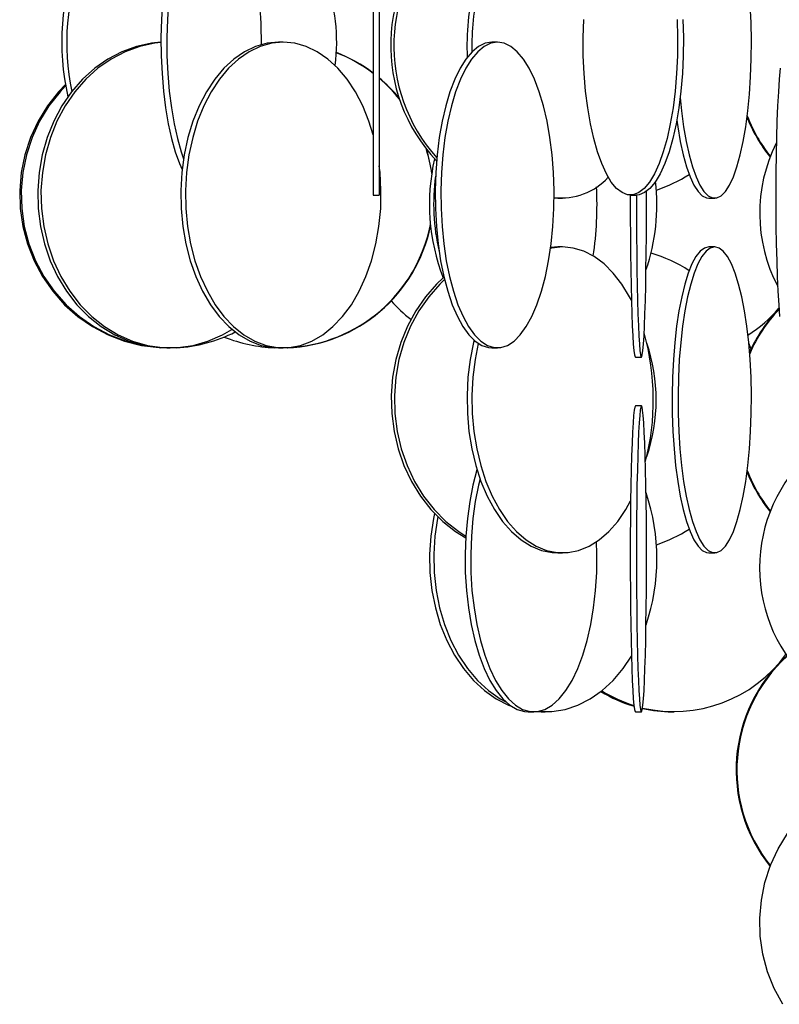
# Model space of a CAD drawing. Header units: millimetres. Extents: x 689 to 2936, y 194 to 2979.
# Tile 3 of 44: x 757 to 881, y 1172 to 1333. Entities that reach past the tile are written whole.
import ezdxf

# ---------------------------------------------------------------- set-up
doc = ezdxf.new("R2010")
doc.units = ezdxf.units.MM

msp = doc.modelspace()

# ---------------------------------------------------------------- linework, layer by layer
at = {"color": 7, "linetype": 'Continuous', "lineweight": 25}
for p, q in [((814.38, 1353.99), (814.38, 1303.99)), ((815.38, 1353.99), (815.38, 1303.99)), ((799.68, 1328.99), (798.92, 1328.99)), ((834.71, 1328.99), (833.78, 1328.99)), ((814.38, 1303.99), (815.38, 1303.99)), ((843.97, 1303.51), (844.55, 1303.49)), ((844.55, 1303.49), (845.36, 1303.49)), ((856.44, 1303.99), (857.39, 1303.99)), ((869.25, 1303.49), (870.22, 1303.49)), ((844.55, 1295.49), (843.41, 1295.41)), ((845.36, 1295.49), (844.55, 1295.49)), ((870.22, 1295.49), (869.25, 1295.49)), ((780.66, 1278.99), (781.2, 1278.99)), ((798.92, 1278.99), (799.68, 1278.99)), ((833.78, 1278.99), (834.71, 1278.99)), ((876.16, 1278.78), (875.8, 1279.74)), ((857.25, 1277.49), (858.25, 1277.49)), ((858.25, 1269.49), (857.25, 1269.49)), ((844.55, 1245.49), (845.36, 1245.49)), ((869.25, 1245.49), (870.22, 1245.49)), ((839.74, 1219.49), (840.65, 1219.49)), ((841.08, 1219.51), (841.84, 1219.49)), ((841.84, 1219.49), (842.53, 1219.49)), ((857.25, 1219.49), (858.25, 1219.49)), ((863.24, 1219.49), (863.6, 1219.49))]:
    msp.add_line(p, q, dxfattribs=at)
at = {"color": 7, "linetype": 'Continuous', "lineweight": 25, "flags": 128}
for points in [[(781.21, 1343.9), (781.14, 1343.56), (780.65, 1341.06), (780.26, 1338.38), (779.96, 1335.58), (779.77, 1332.68), (779.69, 1329.73), (779.72, 1326.77), (779.86, 1323.84), (780.1, 1320.98), (780.44, 1318.24), (780.88, 1315.64), (781.42, 1313.24), (782.03, 1311.05), (782.73, 1309.12), (783.15, 1308.14)], [(781.86, 1342.47), (781.6, 1341.06), (781.21, 1338.38), (780.91, 1335.58), (780.73, 1332.68), (780.64, 1329.73), (780.67, 1326.77), (780.81, 1323.84), (781.05, 1320.98), (781.39, 1318.24), (781.83, 1315.64), (782.37, 1313.24), (782.99, 1311.05), (783.38, 1309.89)], [(864.59, 1319.92), (864.81, 1317.74), (865.15, 1315.14), (865.56, 1312.74), (866.04, 1310.55), (866.58, 1308.62), (867.17, 1306.96), (867.81, 1305.61), (868.47, 1304.58), (869.16, 1303.88), (869.87, 1303.53), (870.58, 1303.53), (871.29, 1303.88), (871.98, 1304.58), (872.64, 1305.61), (873.28, 1306.96), (873.87, 1308.62), (874.4, 1310.55), (874.88, 1312.74), (875.3, 1315.14), (875.64, 1317.74), (875.91, 1320.48), (876.1, 1323.34), (876.2, 1326.27), (876.22, 1329.23), (876.16, 1332.18), (876.01, 1335.08)], [(864.08, 1332.68), (864.16, 1329.73), (864.13, 1326.77), (864, 1323.84), (863.76, 1320.98), (863.41, 1318.24), (862.97, 1315.64), (862.44, 1313.24), (861.82, 1311.05), (861.12, 1309.12), (860.37, 1307.46), (859.55, 1306.11), (858.69, 1305.08), (857.8, 1304.38), (856.89, 1304.03), (855.98, 1304.03), (855.07, 1304.38), (854.18, 1305.08), (853.32, 1306.11), (852.51, 1307.46), (851.75, 1309.12), (851.06, 1311.05), (850.44, 1313.24), (849.9, 1315.64), (849.46, 1318.24), (849.12, 1320.98), (848.88, 1323.84), (848.74, 1326.77), (848.72, 1329.73), (848.8, 1332.68)], [(865.03, 1332.68), (865.11, 1329.73), (865.08, 1326.77), (864.95, 1323.84), (864.71, 1320.98), (864.36, 1318.24), (863.92, 1315.64), (863.39, 1313.24), (862.77, 1311.05), (862.08, 1309.12), (861.32, 1307.46), (860.5, 1306.11), (859.64, 1305.08), (858.75, 1304.38), (857.85, 1304.03), (857.39, 1303.99)], [(779.69, 1328.96), (778.16, 1328.81), (775.7, 1328.29), (773.3, 1327.42), (771.01, 1326.23), (768.85, 1324.72), (766.86, 1322.93), (765.06, 1320.86), (763.49, 1318.56), (762.15, 1316.06), (761.07, 1313.38), (760.27, 1310.58), (759.75, 1307.68), (759.53, 1304.73), (759.6, 1301.77), (759.97, 1298.84), (760.63, 1295.98), (761.58, 1293.24), (762.79, 1290.64), (764.25, 1288.24), (765.94, 1286.05), (767.83, 1284.12), (769.91, 1282.46), (772.14, 1281.11), (774.49, 1280.08), (776.92, 1279.38), (779.41, 1279.03), (780.66, 1278.99)], [(779.69, 1328.92), (778.7, 1328.81), (776.23, 1328.29), (773.84, 1327.42), (771.54, 1326.23), (769.39, 1324.72), (767.39, 1322.93), (765.6, 1320.86), (764.02, 1318.56), (762.68, 1316.06), (761.6, 1313.38), (760.8, 1310.58), (760.29, 1307.68), (760.06, 1304.73), (760.14, 1301.77), (760.51, 1298.84), (761.17, 1295.98), (762.11, 1293.24), (763.32, 1290.64), (764.78, 1288.24), (766.47, 1286.05), (768.37, 1284.12), (770.45, 1282.46), (772.67, 1281.11), (775.02, 1280.08), (777.46, 1279.38), (779.95, 1279.03), (782.45, 1279.03), (784.94, 1279.38), (787.37, 1280.08), (789.72, 1281.11), (791.29, 1282.02)], [(798.92, 1328.99), (797.03, 1328.81), (795.16, 1328.29), (793.35, 1327.42), (791.62, 1326.23), (789.99, 1324.72), (788.48, 1322.93), (787.12, 1320.86), (785.93, 1318.56), (784.92, 1316.06), (784.1, 1313.38), (783.49, 1310.58), (783.1, 1307.68), (782.94, 1304.73), (782.99, 1301.77), (783.27, 1298.84), (783.77, 1295.98), (784.48, 1293.24), (785.4, 1290.64), (786.5, 1288.24), (787.78, 1286.05), (789.22, 1284.12), (790.79, 1282.46), (792.47, 1281.11), (794.25, 1280.08), (796.09, 1279.38), (797.97, 1279.03), (798.92, 1278.99)], [(799.68, 1328.99), (797.79, 1328.81), (795.93, 1328.29), (794.12, 1327.42), (792.38, 1326.23), (790.75, 1324.72), (789.25, 1322.93), (787.89, 1320.86), (786.7, 1318.56), (785.68, 1316.06), (784.87, 1313.38), (784.26, 1310.58), (783.87, 1307.68), (783.71, 1304.73), (783.76, 1301.77), (784.04, 1298.84), (784.54, 1295.98), (785.25, 1293.24), (786.17, 1290.64), (787.27, 1288.24), (788.55, 1286.05), (789.98, 1284.12), (791.56, 1282.46), (793.24, 1281.11), (795.02, 1280.08), (796.86, 1279.38), (798.74, 1279.03), (800.63, 1279.03), (802.51, 1279.38), (804.35, 1280.08), (806.13, 1281.11), (807.81, 1282.46), (809.39, 1284.12), (810.82, 1286.05), (812.1, 1288.24), (813.2, 1290.64), (814.12, 1293.24), (814.83, 1295.98), (815.33, 1298.84), (815.61, 1301.77), (815.66, 1304.73), (815.5, 1307.68), (815.38, 1308.75)], [(814.38, 1313.84), (813.69, 1316.06), (812.67, 1318.56), (811.48, 1320.86), (810.12, 1322.93), (808.62, 1324.72), (806.98, 1326.23), (805.25, 1327.42), (803.44, 1328.29), (801.58, 1328.81), (799.68, 1328.99)], [(833.78, 1328.99), (832.68, 1328.81), (831.6, 1328.29), (830.55, 1327.42), (829.55, 1326.23), (828.6, 1324.72), (827.73, 1322.93), (826.94, 1320.86), (826.25, 1318.56), (825.66, 1316.06), (825.19, 1313.38), (824.84, 1310.58), (824.61, 1307.68), (824.52, 1304.73), (824.55, 1301.77), (824.71, 1298.84), (825, 1295.98), (825.41, 1293.24), (825.94, 1290.64), (826.58, 1288.24), (827.32, 1286.05), (828.16, 1284.12), (829.07, 1282.46), (830.04, 1281.11), (831.07, 1280.08), (832.14, 1279.38), (833.23, 1279.03), (833.78, 1278.99)], [(834.71, 1328.99), (833.61, 1328.81), (832.53, 1328.29), (831.48, 1327.42), (830.48, 1326.23), (829.53, 1324.72), (828.66, 1322.93), (827.87, 1320.86), (827.18, 1318.56), (826.59, 1316.06), (826.12, 1313.38), (825.77, 1310.58), (825.54, 1307.68), (825.45, 1304.73), (825.48, 1301.77), (825.64, 1298.84), (825.93, 1295.98), (826.34, 1293.24), (826.87, 1290.64), (827.51, 1288.24), (828.25, 1286.05), (829.08, 1284.12), (829.99, 1282.46), (830.97, 1281.11), (832, 1280.08), (833.07, 1279.38), (834.16, 1279.03), (835.25, 1279.03), (836.34, 1279.38), (837.41, 1280.08), (838.44, 1281.11), (839.42, 1282.46), (840.33, 1284.12), (841.16, 1286.05), (841.9, 1288.24), (842.54, 1290.64), (843.07, 1293.24), (843.48, 1295.98), (843.77, 1298.84), (843.93, 1301.77), (843.97, 1304.73), (843.87, 1307.68), (843.64, 1310.58), (843.29, 1313.38), (842.82, 1316.06), (842.23, 1318.56), (841.54, 1320.86), (840.75, 1322.93), (839.88, 1324.72), (838.94, 1326.23), (837.93, 1327.42), (836.88, 1328.29), (835.8, 1328.81), (834.71, 1328.99)], [(880.92, 1324.72), (880.77, 1322.93), (880.63, 1320.86), (880.51, 1318.56), (880.4, 1316.06), (880.32, 1313.38), (880.26, 1310.58), (880.22, 1307.68), (880.2, 1304.73), (880.21, 1301.77), (880.23, 1298.84), (880.28, 1295.98), (880.36, 1293.24), (880.45, 1290.64), (880.56, 1288.24), (880.7, 1286.05), (880.84, 1284.12)], [(764.07, 1322.06), (762.93, 1320.86), (761.12, 1318.56), (759.59, 1316.06), (758.35, 1313.38), (757.43, 1310.58), (756.84, 1307.68), (756.59, 1304.73), (756.67, 1301.77), (757.1, 1298.84), (757.85, 1295.98), (758.93, 1293.24), (760.32, 1290.64), (761.99, 1288.24), (763.93, 1286.05), (766.1, 1284.12), (768.49, 1282.46), (771.04, 1281.11), (773.73, 1280.08), (776.52, 1279.38), (779.37, 1279.03), (779.68, 1279.02)], [(764.1, 1321.85), (763.18, 1320.86), (761.37, 1318.56), (759.83, 1316.06), (758.6, 1313.38), (757.68, 1310.58), (757.09, 1307.68), (756.83, 1304.73), (756.92, 1301.77), (757.34, 1298.84), (758.1, 1295.98), (759.18, 1293.24), (760.56, 1290.64), (762.24, 1288.24), (764.18, 1286.05), (766.35, 1284.12), (768.73, 1282.46), (771.29, 1281.11), (773.98, 1280.08), (776.77, 1279.38), (777.99, 1279.19)], [(864.03, 1316.21), (864.18, 1315.14), (864.59, 1312.74), (865.07, 1310.55), (865.61, 1308.62), (866.2, 1306.96), (866.83, 1305.61), (867.5, 1304.58), (868.19, 1303.88), (868.9, 1303.53), (869.25, 1303.49)], [(824, 1307.74), (823.4, 1310.58), (823.19, 1311.31)], [(857.42, 1303.99), (857.42, 1303.23), (857.43, 1300.27), (857.44, 1297.34), (857.47, 1294.48), (857.5, 1291.74), (857.55, 1289.14), (857.61, 1286.74), (857.67, 1284.55), (857.75, 1282.62), (857.83, 1280.96), (857.92, 1279.61), (858.01, 1278.58), (858.1, 1277.88), (858.2, 1277.53), (858.3, 1277.53), (858.39, 1277.88), (858.49, 1278.58), (858.58, 1279.61), (858.67, 1280.96), (858.75, 1282.62), (858.82, 1284.55), (858.89, 1286.74), (858.95, 1289.14), (858.99, 1291.74), (859.03, 1294.48), (859.06, 1297.34), (859.07, 1300.27), (859.07, 1303.23), (859.07, 1304.59)], [(856.42, 1303.99), (856.42, 1303.23), (856.43, 1300.27), (856.44, 1297.34), (856.47, 1294.48), (856.5, 1291.74), (856.55, 1289.14), (856.61, 1286.74), (856.67, 1284.55), (856.75, 1282.62), (856.83, 1280.96), (856.92, 1279.61), (857.01, 1278.58), (857.1, 1277.88), (857.2, 1277.53), (857.25, 1277.49)], [(845.36, 1295.49), (843.6, 1295.31), (843.39, 1295.27)], [(856.61, 1286.78), (856.3, 1287.36), (855.04, 1289.43), (853.64, 1291.22), (852.13, 1292.73), (850.52, 1293.92), (848.84, 1294.79), (847.11, 1295.31), (845.36, 1295.49)], [(869.25, 1295.49), (868.54, 1295.31), (867.84, 1294.79), (867.16, 1293.92), (866.51, 1292.73), (865.9, 1291.22), (865.34, 1289.43), (864.83, 1287.36), (864.38, 1285.06), (864, 1282.56), (863.69, 1279.88), (863.47, 1277.08), (863.32, 1274.18), (863.26, 1271.23), (863.28, 1268.27), (863.38, 1265.34), (863.57, 1262.48), (863.84, 1259.74), (864.18, 1257.14), (864.59, 1254.74), (865.07, 1252.55), (865.61, 1250.62), (866.2, 1248.96), (866.83, 1247.61), (867.5, 1246.58), (868.19, 1245.88), (868.9, 1245.53), (869.25, 1245.49)], [(870.22, 1295.49), (869.51, 1295.31), (868.81, 1294.79), (868.14, 1293.92), (867.48, 1292.73), (866.87, 1291.22), (866.31, 1289.43), (865.8, 1287.36), (865.35, 1285.06), (864.97, 1282.56), (864.66, 1279.88), (864.44, 1277.08), (864.29, 1274.18), (864.23, 1271.23), (864.25, 1268.27), (864.35, 1265.34), (864.54, 1262.48), (864.81, 1259.74), (865.15, 1257.14), (865.56, 1254.74), (866.04, 1252.55), (866.58, 1250.62), (867.17, 1248.96), (867.81, 1247.61), (868.47, 1246.58), (869.16, 1245.88), (869.87, 1245.53), (870.58, 1245.53), (871.29, 1245.88), (871.98, 1246.58), (872.64, 1247.61), (873.28, 1248.96), (873.87, 1250.62), (874.4, 1252.55), (874.88, 1254.74), (875.3, 1257.14), (875.64, 1259.74), (875.91, 1262.48), (876.1, 1265.34), (876.2, 1268.27), (876.22, 1271.23), (876.16, 1274.18), (876.01, 1277.08), (875.78, 1279.88), (875.48, 1282.56), (875.1, 1285.06), (874.65, 1287.36), (874.14, 1289.43), (873.58, 1291.22), (872.96, 1292.73), (872.31, 1293.92), (871.63, 1294.79), (870.93, 1295.31), (870.22, 1295.49)], [(825.85, 1290.45), (824.76, 1289.43), (822.94, 1287.36), (821.34, 1285.06), (819.99, 1282.56), (818.9, 1279.88), (818.09, 1277.08), (817.56, 1274.18), (817.34, 1271.23), (817.41, 1268.27), (817.79, 1265.34), (818.46, 1262.48), (819.41, 1259.74), (820.64, 1257.14), (822.11, 1254.74), (823.83, 1252.55), (825.75, 1250.62), (827.85, 1248.96), (829.51, 1247.93)], [(826.06, 1290.17), (825.28, 1289.43), (823.46, 1287.36), (821.86, 1285.06), (820.51, 1282.56), (819.42, 1279.88), (818.6, 1277.08), (818.08, 1274.18), (817.86, 1271.23), (817.93, 1268.27), (818.31, 1265.34), (818.97, 1262.48), (819.93, 1259.74), (821.15, 1257.14), (822.63, 1254.74), (824.34, 1252.55), (826.26, 1250.62), (828.37, 1248.96), (829.53, 1248.22)], [(830.89, 1280.23), (830.81, 1279.88), (830.25, 1277.08), (829.88, 1274.18), (829.73, 1271.23), (829.78, 1268.27), (830.04, 1265.34), (830.5, 1262.48), (831.16, 1259.74), (832.01, 1257.14), (833.04, 1254.74), (834.22, 1252.55), (835.55, 1250.62), (837.01, 1248.96), (838.57, 1247.61), (840.22, 1246.58), (841.93, 1245.88), (843.67, 1245.53), (844.55, 1245.49)], [(831.57, 1279.71), (831.05, 1277.08), (830.69, 1274.18), (830.53, 1271.23), (830.58, 1268.27), (830.84, 1265.34), (831.31, 1262.48), (831.97, 1259.74), (832.82, 1257.14), (833.84, 1254.74), (835.03, 1252.55), (836.36, 1250.62), (837.81, 1248.96), (839.38, 1247.61), (841.03, 1246.58), (842.73, 1245.88), (844.48, 1245.53), (846.24, 1245.53), (847.98, 1245.88), (849.69, 1246.58), (851.34, 1247.61), (852.9, 1248.96), (854.36, 1250.62), (855.69, 1252.55), (856.48, 1253.96)], [(857.25, 1269.49), (857.15, 1269.31), (857.05, 1268.79), (856.96, 1267.92), (856.87, 1266.73), (856.79, 1265.22), (856.71, 1263.43), (856.64, 1261.36), (856.58, 1259.06), (856.53, 1256.56), (856.48, 1253.88), (856.45, 1251.08), (856.43, 1248.18), (856.42, 1245.23), (856.43, 1242.27), (856.44, 1239.34), (856.47, 1236.48), (856.5, 1233.74), (856.55, 1231.14), (856.61, 1228.74), (856.67, 1226.55), (856.75, 1224.62), (856.83, 1222.96), (856.92, 1221.61), (857.01, 1220.58), (857.1, 1219.88), (857.2, 1219.53), (857.25, 1219.49)], [(858.25, 1269.49), (858.15, 1269.31), (858.05, 1268.79), (857.96, 1267.92), (857.87, 1266.73), (857.79, 1265.22), (857.71, 1263.43), (857.64, 1261.36), (857.58, 1259.06), (857.52, 1256.56), (857.48, 1253.88), (857.45, 1251.08), (857.43, 1248.18), (857.42, 1245.23), (857.43, 1242.27), (857.44, 1239.34), (857.47, 1236.48), (857.5, 1233.74), (857.55, 1231.14), (857.61, 1228.74), (857.67, 1226.55), (857.75, 1224.62), (857.83, 1222.96), (857.92, 1221.61), (858.01, 1220.58), (858.1, 1219.88), (858.2, 1219.53), (858.3, 1219.53), (858.39, 1219.88), (858.49, 1220.58), (858.58, 1221.61), (858.67, 1222.96), (858.75, 1224.62), (858.82, 1226.55), (858.89, 1228.74), (858.95, 1231.14), (858.99, 1233.74), (859.03, 1236.48), (859.06, 1239.34), (859.07, 1242.27), (859.07, 1245.23), (859.07, 1248.18), (859.05, 1251.08), (859.01, 1253.88), (858.97, 1256.56), (858.92, 1259.06), (858.86, 1261.36), (858.79, 1263.43), (858.71, 1265.22), (858.63, 1266.73), (858.54, 1267.92), (858.44, 1268.79), (858.35, 1269.31), (858.25, 1269.49)], [(831.35, 1259.08), (831.35, 1259.06), (830.69, 1256.56), (830.17, 1253.88), (829.78, 1251.08), (829.52, 1248.18), (829.42, 1245.23), (829.45, 1242.27), (829.63, 1239.34), (829.96, 1236.48), (830.42, 1233.74), (831.01, 1231.14), (831.72, 1228.74), (832.54, 1226.55), (833.47, 1224.62), (834.49, 1222.96), (835.57, 1221.61), (836.72, 1220.58), (837.91, 1219.88), (839.13, 1219.53), (839.74, 1219.49)], [(831.85, 1257.58), (831.61, 1256.56), (831.08, 1253.88), (830.69, 1251.08), (830.44, 1248.18), (830.33, 1245.23), (830.36, 1242.27), (830.54, 1239.34), (830.87, 1236.48), (831.33, 1233.74), (831.92, 1231.14), (832.63, 1228.74), (833.46, 1226.55), (834.38, 1224.62), (835.4, 1222.96), (836.49, 1221.61), (837.63, 1220.58), (838.82, 1219.88), (840.04, 1219.53), (841.26, 1219.53), (842.47, 1219.88), (843.66, 1220.58), (844.81, 1221.61), (845.9, 1222.96), (846.91, 1224.62), (847.84, 1226.55), (848.67, 1228.74), (849.38, 1231.14), (849.97, 1233.74), (850.43, 1236.48), (850.75, 1239.34), (850.93, 1242.27), (850.97, 1245.23), (850.91, 1247.3)], [(824.41, 1251.91), (824.24, 1251.08), (823.79, 1248.18), (823.6, 1245.23), (823.66, 1242.27), (823.98, 1239.34), (824.55, 1236.48), (825.36, 1233.74), (826.41, 1231.14), (827.67, 1228.74), (829.13, 1226.55), (830.77, 1224.62), (832.56, 1222.96), (834.48, 1221.61), (836.51, 1220.58), (836.99, 1220.39)], [(824.97, 1251.34), (824.92, 1251.08), (824.47, 1248.18), (824.28, 1245.23), (824.35, 1242.27), (824.66, 1239.34), (825.23, 1236.48), (826.05, 1233.74), (827.09, 1231.14), (828.35, 1228.74), (829.81, 1226.55), (831.45, 1224.62), (833.24, 1222.96), (835.17, 1221.61), (836.1, 1221.09)], [(841.33, 1219.54), (841.44, 1219.53), (843.61, 1219.53), (845.75, 1219.88), (847.86, 1220.58), (849.88, 1221.61), (851.81, 1222.96), (853.6, 1224.62), (855.24, 1226.55), (856.61, 1228.59)], [(881.34, 1171.64), (879.95, 1174.24), (878.86, 1176.98), (878.1, 1179.84), (877.68, 1182.77), (877.59, 1185.73), (877.85, 1188.68), (878.44, 1191.58), (879.37, 1194.38), (880.6, 1197.06), (882.14, 1199.56)]]:
    msp.add_lwpolyline(points, dxfattribs=at)
at = {"color": 7, "linetype": 'Continuous', "lineweight": 25}
for centre, radius, start, end in [((844.78, 1328.46), 27.54, 133.4489, 223.3095), ((845.37, 1328.45), 27.6, 134.4045, 221.7902), ((803.04, 1328.94), 39.58, 158.1803, 192.98), ((804.45, 1328.93), 40.17, 159.3962, 191.5285), ((778.15, 1329), 30.27, 352.7406, 20.1418), ((870.18, 1328.54), 40.46, 166.1469, 182.8584), ((718.73, 1329.06), 77.37, 359.6574, 6.2819), ((871.26, 1328.53), 40.74, 166.9832, 181.5737), ((799.32, 1304.06), 24.93, 52.8466, 68.7333), ((799.25, 1304.06), 24.93, 52.6577, 68.5752), ((799.3, 1304.03), 24.97, 39.123, 49.9085), ((799.23, 1304.03), 24.97, 38.7268, 49.7118), ((898.78, 1325.93), 25.04, 201.6994, 218.9161), ((898.92, 1325.94), 25.05, 201.1073, 218.6012), ((903.18, 1300.99), 25.6, 153.3729, 207.7351), ((799.17, 1303.99), 25.05, 8.1109, 17.3002), ((856.83, 1302.51), 33.25, 167.1482, 201.2776), ((858.1, 1302.49), 33.83, 172.2101, 193.2069), ((845.22, 1313.79), 10.27, 263.0014, 317.7744), ((827.42, 1302.49), 33.36, 341.1516, 6.4139), ((852.79, 1328.08), 24.6, 288.7582, 302.6072), ((792.44, 1302.47), 58.54, 351.7001, 2.7747), ((799.31, 1303.95), 24.96, 272.3007, 348.4857), ((799.24, 1303.95), 24.96, 272.7203, 348.9943), ((852.8, 1270.91), 24.58, 57.3878, 73.4171), ((835.08, 1302.51), 23.81, 221.7253, 232.3458), ((862.75, 1301.09), 23.82, 302.8261, 319.035), ((898.75, 1268.06), 25.01, 136.0704, 155.8824), ((898.88, 1268.06), 25.01, 136.4595, 156.4894), ((781.03, 1302.64), 23.65, 272.7889, 297.1282), ((799.27, 1303.89), 24.9, 248.2174, 267.7446), ((819.6, 1270.48), 40.59, 345.4179, 15.6437), ((831.81, 1270.49), 28.85, 341.2962, 18.7038), ((902.98, 1243), 25.42, 134.5947, 231.47), ((898.78, 1267.93), 25.04, 201.6994, 218.9161), ((898.92, 1267.94), 25.05, 201.1073, 218.6012), ((827.55, 1244.49), 33.24, 341.0763, 18.9237), ((852.79, 1270.08), 24.6, 288.7582, 302.6072), ((863.52, 1242.22), 22.7, 257.0552, 323.8768), ((898.86, 1209.98), 25.13, 132.1305, 218.8927), ((898.99, 1209.98), 25.14, 132.3746, 218.5788), ((863.41, 1242.03), 22.56, 238.4481, 253.5719), ((863.77, 1242.05), 22.59, 237.8678, 252.5958), ((863.25, 1241.46), 21.97, 257.3035, 269.9906)]:
    msp.add_arc(centre, radius, start, end, dxfattribs=at)

doc.saveas('drawing.dxf')
